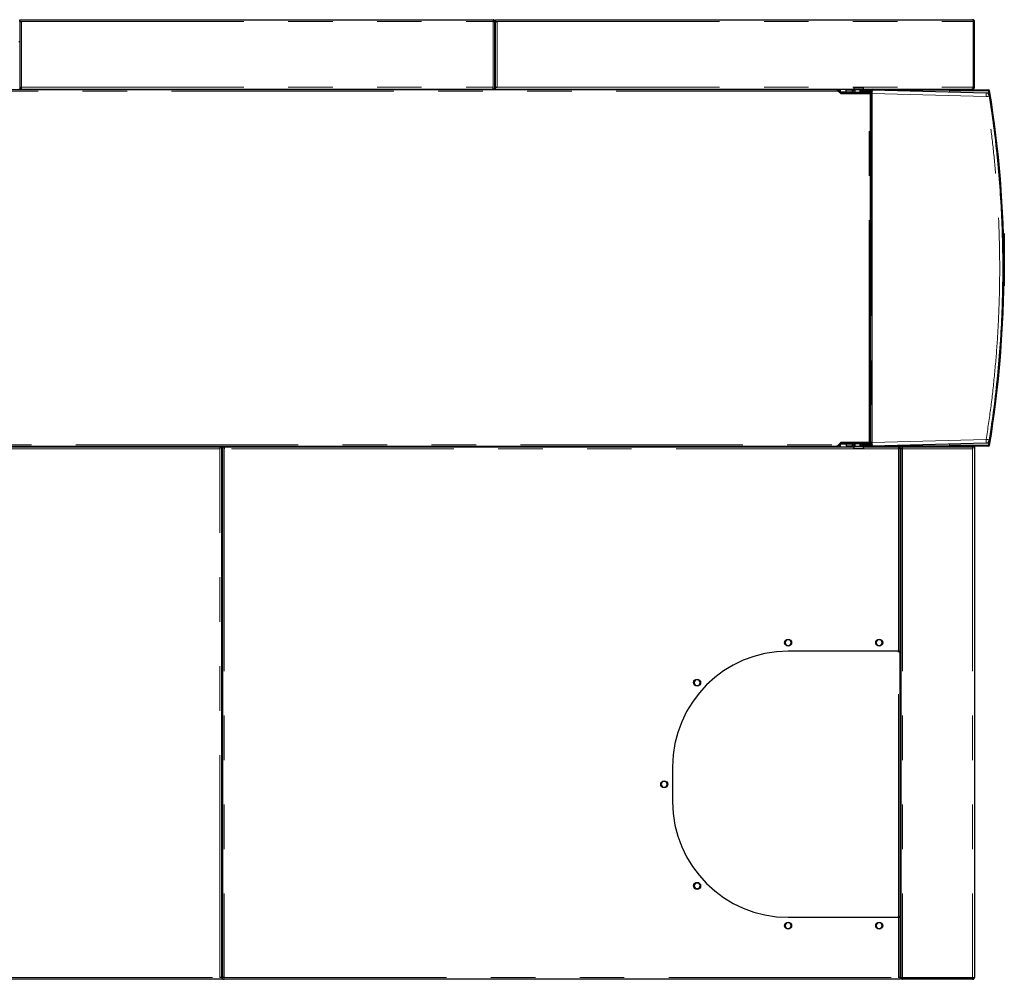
# Model space of a CAD drawing. Header units: millimetres. Extents: x 18 to 260, y 57 to 148.
# Tile 68 of 80: x 180 to 208, y 120 to 148. Entities that reach past the tile are written whole.
import ezdxf

# ---------------------------------------------------------------- set-up
doc = ezdxf.new("R2010")
doc.units = ezdxf.units.MM
doc.linetypes.add('PHANTOM', pattern=[12.7, 6.35, -1.27, 1.27, -1.27, 1.27, -1.27])

msp = doc.modelspace()

# ---------------------------------------------------------------- linework, layer by layer
at = {"color": 7, "linetype": 'Continuous', "lineweight": 25}
for p, q in [((179.931, 147.65), (179.931, 147.7)), ((179.931, 147.7), (179.981, 147.7)), ((179.981, 147.7), (193.451, 147.7)), ((193.451, 147.7), (193.451, 147.65)), ((193.521, 147.65), (193.521, 147.7)), ((193.521, 147.7), (193.571, 147.7)), ((193.571, 147.7), (207.151, 147.7)), ((179.931, 147.65), (179.981, 147.65)), ((179.931, 147.65), (179.931, 147.636)), ((179.931, 147.636), (179.931, 145.72)), ((179.956, 147.645), (179.956, 147.65)), ((193.501, 147.65), (193.476, 147.65)), ((193.476, 147.65), (193.476, 147.645)), ((193.501, 147.636), (193.501, 147.65)), ((193.501, 145.72), (193.501, 147.636)), ((193.502, 147.399), (193.501, 147.395)), ((193.52, 147.39), (193.501, 147.395)), ((193.52, 147.39), (193.521, 147.393)), ((193.521, 147.65), (193.571, 147.65)), ((193.521, 147.65), (193.521, 147.636)), ((193.521, 145.77), (193.521, 147.636)), ((193.546, 147.65), (193.546, 147.645)), ((207.169, 147.65), (207.169, 145.77)), ((207.201, 147.65), (207.176, 147.65)), ((207.176, 147.65), (207.176, 145.77)), ((207.201, 145.77), (207.201, 147.65)), ((193.521, 147.171), (193.501, 147.178)), ((179.931, 147.066), (179.911, 147.066)), ((193.521, 147.066), (193.501, 147.066)), ((203.273, 145.7), (156.106, 145.7)), ((179.911, 145.72), (179.931, 145.72)), ((179.981, 145.72), (179.931, 145.72)), ((179.981, 145.72), (179.981, 145.77)), ((179.981, 145.72), (193.451, 145.72)), ((181.337, 145.72), (181.337, 145.7)), ((181.389, 145.72), (181.389, 145.7)), ((181.493, 145.72), (181.493, 145.7)), ((181.545, 145.72), (181.545, 145.7)), ((191.337, 145.72), (191.337, 145.7)), ((191.389, 145.72), (191.389, 145.7)), ((191.493, 145.72), (191.493, 145.7)), ((191.545, 145.72), (191.545, 145.7)), ((193.451, 145.72), (193.451, 145.77)), ((193.501, 145.72), (193.451, 145.72)), ((193.501, 145.72), (193.521, 145.72)), ((193.521, 145.72), (193.521, 145.77)), ((193.521, 145.77), (193.571, 145.77)), ((193.521, 145.72), (203.755, 145.72)), ((194.607, 145.72), (194.607, 145.7)), ((194.659, 145.72), (194.659, 145.7)), ((194.763, 145.72), (194.763, 145.7)), ((194.815, 145.72), (194.815, 145.7)), ((202.607, 145.72), (202.607, 145.7)), ((202.659, 145.72), (202.659, 145.7)), ((202.763, 145.72), (202.763, 145.7)), ((202.815, 145.72), (202.815, 145.7)), ((203.167, 145.7), (203.167, 145.72)), ((203.359, 145.626), (203.298, 145.687)), ((203.341, 145.72), (203.341, 145.644)), ((203.361, 145.72), (203.361, 145.617)), ((203.376, 145.644), (203.376, 145.72)), ((203.54, 145.63), (203.54, 145.69)), ((203.72, 145.69), (203.54, 145.69)), ((203.72, 145.63), (203.72, 145.69)), ((203.72, 145.69), (203.73, 145.69)), ((203.73, 145.69), (203.73, 145.63)), ((203.737, 145.69), (203.73, 145.69)), ((203.737, 145.63), (203.737, 145.69)), ((203.737, 145.69), (203.784, 145.69)), ((203.755, 145.755), (203.759, 145.759)), ((203.755, 145.755), (203.755, 145.729)), ((204.034, 145.755), (203.755, 145.755)), ((203.755, 145.729), (203.755, 145.703)), ((203.755, 145.729), (203.755, 145.729)), ((203.755, 145.703), (203.759, 145.699)), ((203.755, 145.703), (204.035, 145.703)), ((203.759, 145.759), (204.03, 145.759)), ((204.031, 145.699), (203.759, 145.699)), ((203.784, 145.69), (203.784, 145.63)), ((203.784, 145.69), (203.785, 145.69)), ((203.785, 145.699), (203.785, 145.623)), ((203.947, 145.69), (203.941, 145.685)), ((203.945, 145.675), (203.941, 145.685)), ((203.941, 145.63), (203.941, 145.685)), ((204.28, 145.69), (203.947, 145.69)), ((204.005, 145.69), (204.005, 145.699)), ((204.03, 145.759), (204.034, 145.755)), ((204.031, 145.699), (204.035, 145.703)), ((204.034, 145.729), (204.034, 145.755)), ((204.034, 145.729), (204.035, 145.729)), ((204.035, 145.703), (204.035, 145.729)), ((204.035, 145.72), (207.137, 145.72)), ((204.222, 145.72), (204.222, 145.69)), ((207.538, 145.605), (204.28, 145.69)), ((206.48, 145.69), (206.48, 145.68)), ((206.493, 145.717), (206.493, 145.72)), ((206.511, 145.7), (207.596, 145.7)), ((207.137, 145.72), (207.151, 145.72)), ((207.151, 145.72), (207.151, 145.732)), ((207.176, 145.77), (207.201, 145.77)), ((203.318, 145.655), (203.386, 145.595)), ((203.355, 145.623), (203.359, 145.626)), ((203.376, 145.644), (203.376, 145.619)), ((203.376, 145.604), (203.376, 145.619)), ((203.392, 145.619), (203.376, 145.619)), ((203.392, 145.599), (203.382, 145.599)), ((203.386, 145.595), (204.192, 145.595)), ((203.392, 145.599), (203.392, 145.619)), ((204.222, 145.619), (203.392, 145.619)), ((204.222, 145.599), (203.392, 145.599)), ((203.72, 145.63), (203.54, 145.63)), ((203.73, 145.63), (203.72, 145.63)), ((203.73, 145.63), (203.737, 145.63)), ((203.784, 145.63), (203.737, 145.63)), ((203.785, 145.63), (203.784, 145.63)), ((203.785, 145.623), (203.789, 145.619)), ((203.785, 145.623), (204.005, 145.623)), ((203.895, 145.595), (203.895, 145.599)), ((203.941, 145.63), (203.944, 145.63)), ((203.944, 145.657), (203.945, 145.675)), ((203.944, 145.63), (203.944, 145.657)), ((203.944, 145.657), (204.28, 145.657)), ((204.28, 145.63), (203.944, 145.63)), ((204.001, 145.619), (204.005, 145.623)), ((204.005, 145.623), (204.005, 145.63)), ((204.076, 145.599), (204.075, 145.595)), ((204.087, 145.599), (204.087, 145.595)), ((204.161, 145.595), (204.161, 145.599)), ((204.192, 145.595), (204.237, 145.595)), ((204.222, 145.619), (204.222, 145.63)), ((204.222, 145.599), (204.222, 145.619)), ((204.237, 135.625), (204.237, 145.595)), ((204.237, 145.59), (204.266, 145.59)), ((204.25, 145.63), (204.25, 145.59)), ((204.266, 145.63), (204.266, 145.59)), ((204.28, 145.59), (204.28, 145.657)), ((204.28, 135.63), (204.28, 145.59)), ((206.48, 145.68), (206.492, 145.68)), ((206.501, 145.678), (206.501, 145.673)), ((207.596, 145.68), (206.511, 145.68)), ((206.521, 145.68), (207.583, 145.68)), ((207.583, 145.68), (207.623, 145.64)), ((208.035, 141.58), (208.035, 141.6)), ((208.035, 141.6), (208.055, 141.6)), ((208.035, 141.58), (208.035, 141.403)), ((208.055, 141.6), (208.055, 141.58)), ((208.055, 141.58), (208.055, 140.12)), ((208.01, 141.337), (208.01, 141.364)), ((208.055, 140.1), (208.041, 140.1)), ((208.055, 140.12), (208.055, 140.1)), ((208.01, 139.856), (208.01, 139.951)), ((203.298, 135.533), (203.359, 135.594)), ((203.386, 135.625), (203.318, 135.565)), ((203.341, 135.576), (203.341, 135.5)), ((203.359, 135.594), (203.355, 135.598)), ((203.361, 135.603), (203.361, 135.5)), ((203.376, 135.601), (203.376, 135.616)), ((203.376, 135.601), (203.392, 135.601)), ((203.376, 135.601), (203.376, 135.576)), ((203.376, 135.5), (203.376, 135.576)), ((203.382, 135.621), (203.392, 135.621)), ((204.192, 135.625), (203.386, 135.625)), ((203.392, 135.621), (203.392, 135.601)), ((203.392, 135.621), (204.222, 135.621)), ((203.392, 135.601), (204.222, 135.601)), ((203.54, 135.59), (203.54, 135.53)), ((203.54, 135.59), (203.72, 135.59)), ((203.72, 135.53), (203.72, 135.59)), ((203.72, 135.59), (203.73, 135.59)), ((203.73, 135.59), (203.73, 135.53)), ((203.737, 135.59), (203.73, 135.59)), ((203.737, 135.53), (203.737, 135.59)), ((203.737, 135.59), (203.784, 135.59)), ((203.784, 135.53), (203.784, 135.59)), ((203.784, 135.59), (203.785, 135.59)), ((203.789, 135.601), (203.785, 135.597)), ((203.785, 135.597), (203.785, 135.521)), ((204.005, 135.597), (203.785, 135.597)), ((203.895, 135.625), (203.895, 135.621)), ((203.941, 135.536), (203.941, 135.59)), ((203.944, 135.59), (203.941, 135.59)), ((203.944, 135.563), (203.944, 135.59)), ((203.944, 135.59), (204.28, 135.59)), ((204.28, 135.563), (203.944, 135.563)), ((203.945, 135.545), (203.944, 135.563)), ((204.005, 135.597), (204.001, 135.601)), ((204.005, 135.59), (204.005, 135.597)), ((204.087, 135.621), (204.087, 135.625)), ((204.161, 135.621), (204.161, 135.625)), ((204.237, 135.625), (204.192, 135.625)), ((204.222, 135.621), (204.222, 135.601)), ((204.222, 135.59), (204.222, 135.601)), ((204.266, 135.63), (204.237, 135.63)), ((204.25, 135.63), (204.25, 135.59)), ((204.266, 135.63), (204.266, 135.59)), ((204.28, 135.563), (204.28, 135.63)), ((204.28, 135.53), (207.538, 135.615)), ((207.623, 135.58), (207.583, 135.54)), ((156.106, 135.52), (203.273, 135.52)), ((166.391, 135.5), (185.651, 135.5)), ((185.651, 135.5), (185.651, 135.45)), ((185.651, 135.5), (185.701, 135.5)), ((185.701, 120.364), (185.701, 135.5)), ((185.721, 135.5), (185.721, 120.364)), ((185.721, 135.5), (185.771, 135.5)), ((185.771, 135.5), (203.755, 135.5)), ((185.771, 135.5), (185.771, 135.45)), ((203.067, 135.5), (203.067, 135.52)), ((203.54, 135.53), (203.72, 135.53)), ((203.73, 135.53), (203.72, 135.53)), ((203.73, 135.53), (203.737, 135.53)), ((203.784, 135.53), (203.737, 135.53)), ((203.759, 135.521), (203.755, 135.517)), ((203.755, 135.517), (203.755, 135.491)), ((204.035, 135.517), (203.755, 135.517)), ((203.755, 135.491), (203.755, 135.465)), ((203.755, 135.491), (203.755, 135.491)), ((203.755, 135.465), (204.034, 135.465)), ((203.759, 135.461), (203.755, 135.465)), ((203.759, 135.521), (204.031, 135.521)), ((204.03, 135.461), (203.759, 135.461)), ((203.785, 135.53), (203.784, 135.53)), ((203.941, 135.536), (203.945, 135.545)), ((203.941, 135.536), (203.947, 135.53)), ((203.947, 135.53), (204.28, 135.53)), ((204.005, 135.521), (204.005, 135.53)), ((204.034, 135.465), (204.03, 135.461)), ((204.035, 135.517), (204.031, 135.521)), ((204.035, 135.491), (204.034, 135.491)), ((204.034, 135.465), (204.034, 135.491)), ((204.035, 135.491), (204.035, 135.517)), ((204.035, 135.5), (205.031, 135.5)), ((204.222, 135.53), (204.222, 135.5)), ((205.031, 135.5), (205.081, 135.5)), ((205.031, 135.5), (205.031, 135.45)), ((205.081, 129.67), (205.081, 135.5)), ((205.081, 135.5), (205.14, 135.5)), ((205.101, 135.461), (205.126, 135.461)), ((205.101, 135.461), (205.101, 120.358)), ((205.14, 135.5), (207.137, 135.5)), ((205.14, 135.5), (205.14, 135.475)), ((206.48, 135.54), (206.48, 135.53)), ((206.492, 135.54), (206.48, 135.54)), ((206.493, 135.5), (206.493, 135.503)), ((206.501, 135.547), (206.501, 135.542)), ((206.511, 135.54), (207.596, 135.54)), ((207.596, 135.52), (206.511, 135.52)), ((207.583, 135.54), (206.521, 135.54)), ((207.151, 135.5), (207.137, 135.5)), ((207.146, 135.475), (207.151, 135.475)), ((207.151, 135.5), (207.151, 135.45)), ((207.151, 135.5), (207.201, 135.5)), ((207.201, 135.5), (207.201, 135.45)), ((207.201, 135.45), (207.201, 120.35)), ((185.721, 135.08), (185.701, 135.08)), ((185.721, 135), (185.701, 135)), ((205.081, 135.2), (205.101, 135.2)), ((205.081, 134.104), (205.101, 134.104)), ((205.081, 134.052), (205.101, 134.052)), ((205.081, 133.948), (205.101, 133.948)), ((205.081, 133.896), (205.101, 133.896)), ((205.081, 130.884), (205.101, 130.884)), ((205.081, 130.832), (205.101, 130.832)), ((205.081, 130.728), (205.101, 130.728)), ((205.081, 130.676), (205.101, 130.676)), ((201.835, 129.99), (201.79, 129.913)), ((201.931, 129.99), (201.835, 129.99)), ((201.972, 129.907), (201.931, 129.99)), ((204.435, 129.99), (204.39, 129.913)), ((204.531, 129.99), (204.435, 129.99)), ((204.572, 129.907), (204.531, 129.99)), ((201.79, 129.913), (201.831, 129.83)), ((201.831, 129.83), (201.927, 129.83)), ((205.031, 129.67), (201.881, 129.67)), ((201.927, 129.83), (201.972, 129.907)), ((204.39, 129.913), (204.431, 129.83)), ((204.431, 129.83), (204.527, 129.83)), ((204.527, 129.83), (204.572, 129.907)), ((205.081, 129.67), (205.031, 129.67)), ((205.031, 129.65), (205.031, 129.67)), ((205.031, 129.65), (205.081, 129.65)), ((205.081, 122.09), (205.081, 129.65)), ((199.235, 128.852), (199.19, 128.775)), ((199.331, 128.852), (199.235, 128.852)), ((199.372, 128.77), (199.331, 128.852)), ((199.19, 128.775), (199.231, 128.692)), ((199.231, 128.692), (199.327, 128.692)), ((199.327, 128.692), (199.372, 128.77)), ((205.081, 127.763), (205.101, 127.763)), ((205.081, 127.752), (205.101, 127.752)), ((205.081, 127.272), (205.101, 127.272)), ((205.101, 127.259), (205.081, 127.259)), ((198.581, 126.37), (198.581, 125.37)), ((205.081, 126.516), (205.101, 126.516)), ((205.101, 126.476), (205.081, 126.476)), ((198.295, 125.95), (198.25, 125.873)), ((198.25, 125.873), (198.291, 125.79)), ((198.291, 125.79), (198.387, 125.79)), ((198.391, 125.95), (198.295, 125.95)), ((198.387, 125.79), (198.432, 125.867)), ((198.432, 125.867), (198.391, 125.95)), ((205.081, 125.696), (205.101, 125.696)), ((205.101, 125.656), (205.081, 125.656)), ((205.081, 124.876), (205.101, 124.876)), ((205.101, 124.836), (205.081, 124.836)), ((205.081, 124.056), (205.101, 124.056)), ((205.101, 124.016), (205.081, 124.016)), ((205.081, 123.236), (205.101, 123.236)), ((205.101, 123.196), (205.081, 123.196)), ((199.235, 123.048), (199.19, 122.971)), ((199.19, 122.971), (199.231, 122.888)), ((199.331, 123.048), (199.235, 123.048)), ((199.327, 122.888), (199.372, 122.965)), ((199.372, 122.965), (199.331, 123.048)), ((199.231, 122.888), (199.327, 122.888)), ((205.081, 122.459), (205.101, 122.459)), ((205.101, 122.439), (205.081, 122.439)), ((205.081, 122.416), (205.101, 122.416)), ((205.101, 122.398), (205.081, 122.398)), ((201.881, 122.07), (205.031, 122.07)), ((205.031, 122.07), (205.031, 122.09)), ((205.081, 122.09), (205.031, 122.09)), ((205.031, 122.07), (205.081, 122.07)), ((205.081, 120.364), (205.081, 122.07)), ((201.835, 121.91), (201.79, 121.833)), ((201.79, 121.833), (201.831, 121.75)), ((201.931, 121.91), (201.835, 121.91)), ((201.927, 121.75), (201.972, 121.827)), ((201.972, 121.827), (201.931, 121.91)), ((204.435, 121.91), (204.39, 121.833)), ((204.39, 121.833), (204.431, 121.75)), ((204.531, 121.91), (204.435, 121.91)), ((204.527, 121.75), (204.572, 121.827)), ((204.572, 121.827), (204.531, 121.91)), ((205.081, 121.918), (205.101, 121.918)), ((205.101, 121.82), (205.081, 121.82)), ((201.831, 121.75), (201.927, 121.75)), ((204.431, 121.75), (204.527, 121.75)), ((205.081, 121.7), (205.101, 121.7)), ((185.701, 121.079), (185.721, 121.079)), ((185.721, 120.94), (185.701, 120.94)), ((205.101, 120.94), (205.081, 120.94)), ((205.081, 120.71), (205.101, 120.71)), ((205.081, 120.62), (205.101, 120.62)), ((205.081, 120.53), (205.101, 120.53)), ((185.651, 120.3), (166.391, 120.3)), ((185.701, 120.35), (185.651, 120.35)), ((185.701, 120.3), (185.651, 120.3)), ((185.676, 120.35), (185.676, 120.355)), ((185.701, 120.35), (185.701, 120.364)), ((185.701, 120.35), (185.701, 120.3)), ((185.721, 120.364), (185.721, 120.35)), ((185.721, 120.3), (185.721, 120.35)), ((185.721, 120.35), (185.771, 120.35)), ((185.721, 120.3), (185.771, 120.3)), ((205.031, 120.3), (185.771, 120.3)), ((205.081, 120.35), (205.031, 120.35)), ((205.081, 120.3), (205.031, 120.3)), ((205.081, 120.35), (205.081, 120.364)), ((205.081, 120.35), (205.081, 120.3)), ((205.101, 120.35), (205.101, 120.358)), ((205.113, 120.35), (205.101, 120.35)), ((207.151, 120.339), (205.151, 120.339)), ((205.151, 120.325), (205.151, 120.3)), ((207.151, 120.325), (205.151, 120.325)), ((207.151, 120.3), (205.151, 120.3)), ((205.276, 120.325), (205.276, 120.339)), ((207.016, 120.325), (207.016, 120.339)), ((207.151, 120.325), (207.151, 120.339)), ((207.151, 120.3), (207.151, 120.325))]:
    msp.add_line(p, q, dxfattribs=at)
at = {"color": 8, "linetype": 'PHANTOM', "lineweight": 18}
for p, q in [((179.981, 147.65), (193.451, 147.65)), ((179.981, 147.65), (179.981, 145.77)), ((193.451, 145.77), (193.451, 147.65)), ((193.571, 147.65), (207.169, 147.65)), ((193.571, 147.65), (193.571, 145.77)), ((193.501, 147.339), (193.521, 147.334)), ((193.501, 147.212), (193.521, 147.205)), ((193.512, 147.082), (193.512, 147.066)), ((179.981, 145.77), (193.451, 145.77)), ((193.571, 145.77), (207.169, 145.77)), ((204.28, 145.69), (206.48, 145.69)), ((203.318, 145.655), (156.136, 145.655)), ((203.54, 145.644), (203.376, 145.644)), ((204.192, 135.625), (204.192, 145.595)), ((204.266, 145.59), (204.266, 135.63)), ((204.28, 145.59), (207.538, 145.505)), ((206.492, 145.632), (206.492, 145.68)), ((208.055, 141.58), (208.035, 141.58)), ((208.041, 140.12), (208.055, 140.12)), ((156.136, 135.565), (203.318, 135.565)), ((203.376, 135.576), (203.54, 135.576)), ((204.28, 135.63), (207.538, 135.715)), ((206.492, 135.54), (206.492, 135.588)), ((185.651, 135.45), (166.391, 135.45)), ((185.651, 120.35), (185.651, 135.45)), ((185.701, 135.495), (185.721, 135.495)), ((185.771, 135.45), (185.771, 120.35)), ((205.031, 135.45), (185.771, 135.45)), ((206.48, 135.53), (204.28, 135.53)), ((205.031, 129.67), (205.031, 135.45)), ((205.081, 135.46), (205.101, 135.46)), ((205.126, 135.46), (205.148, 135.46)), ((207.151, 135.45), (205.151, 135.45)), ((205.151, 135.45), (205.151, 120.339)), ((207.151, 135.45), (207.151, 120.339)), ((205.031, 122.09), (205.031, 129.65)), ((205.081, 127.687), (205.101, 127.687)), ((205.031, 120.35), (205.031, 122.07)), ((205.101, 121.983), (205.081, 121.983)), ((185.721, 121.02), (185.701, 121.02)), ((205.101, 121.02), (205.081, 121.02)), ((166.391, 120.35), (185.651, 120.35)), ((185.771, 120.35), (205.031, 120.35))]:
    msp.add_line(p, q, dxfattribs=at)
at = {"color": 7, "linetype": 'Continuous', "lineweight": 25}
for centre in [(201.881, 129.91), (204.481, 129.91), (199.281, 128.772), (198.341, 125.87), (199.281, 122.968), (201.881, 121.83), (204.481, 121.83)]:
    msp.add_circle(centre, 0.1, dxfattribs=at)
for centre, radius, start, end in [((193.251, 146.42), 1.01, 74.4861, 75.6224), ((193.526, 147.13), 0.025, 180, 258.463), ((193.526, 147.13), 0.05, 240, 264.2608), ((204.31, 145.691), 0.0595, 150.4348, 180.6188), ((204.293, 145.693), 0.0273, 98.1739, 186.3207), ((206.511, 145.691), 0.0316, 125.4149, 182.4848), ((206.511, 145.66), 0.04, 90, 141.3492), ((207.596, 145.66), 0.04, 9.2609, 90), ((206.521, 145.65), 0.03, 90, 160.6222), ((206.511, 145.66), 0.02, 90, 156.2096), ((207.536, 145.505), 0.1, 8.9911, 88.5), ((207.596, 145.66), 0.02, 9.2609, 90), ((176.625, 140.61), 31.4, 350.7391, 9.2609), ((176.629, 140.61), 31.4, 350.782, 9.218), ((176.625, 140.61), 31.42, 350.7391, 9.2609), ((206.521, 135.57), 0.03, 199.3778, 270), ((207.536, 135.715), 0.1, 271.5, 351.0089), ((204.31, 135.529), 0.0595, 179.3831, 209.563), ((204.293, 135.527), 0.0273, 173.6796, 261.8253), ((206.511, 135.56), 0.04, 218.6508, 270), ((206.511, 135.529), 0.0316, 177.5157, 234.5846), ((206.511, 135.56), 0.02, 203.7904, 270), ((207.596, 135.56), 0.02, 270, 350.7391), ((207.596, 135.56), 0.04, 270, 350.7391), ((201.881, 126.37), 3.3, 90, 180), ((201.881, 125.37), 3.3, 180, 270), ((185.726, 121.015), 0.05, 95.7392, 120), ((185.726, 121.015), 0.025, 101.537, 180), ((185.726, 120.87), 0.05, 95.7392, 120), ((185.726, 120.87), 0.025, 101.537, 180), ((205.106, 120.87), 0.05, 95.7392, 120), ((205.106, 120.87), 0.025, 101.537, 180)]:
    msp.add_arc(centre, radius, start, end, dxfattribs=at)
at = {"color": 8, "linetype": 'PHANTOM', "lineweight": 18}
for centre, start, end in [((206.583, 145.555), 357.0055, 2.9945), ((206.583, 135.665), 357.0056, 2.9944)]:
    msp.add_arc(centre, 0.957, start, end, dxfattribs=at)
at = {"color": 7, "linetype": 'Continuous', "lineweight": 25}
for points, knots in [([(193.501, 147.65), (193.5, 147.656), (193.499, 147.667), (193.49, 147.682), (193.477, 147.694), (193.463, 147.699), (193.454, 147.7), (193.451, 147.7)], [0, 0, 0, 0, 0.21815, 0.436316, 0.654489, 0.872651, 1, 1, 1, 1]), ([(193.476, 147.65), (193.476, 147.653), (193.475, 147.659), (193.47, 147.667), (193.463, 147.673), (193.456, 147.675), (193.452, 147.675), (193.451, 147.675)], [0, 0, 0, 0, 0.228375, 0.456756, 0.685061, 0.913327, 1, 1, 1, 1]), ([(207.151, 147.7), (207.152, 147.699), (207.155, 147.698), (207.159, 147.689), (207.163, 147.676), (207.166, 147.662), (207.168, 147.653), (207.169, 147.65)], [0, 0, 0, 0, 0.220235, 0.44049, 0.66073, 0.880981, 1, 1, 1, 1]), ([(207.201, 147.65), (207.2, 147.656), (207.199, 147.667), (207.19, 147.683), (207.177, 147.694), (207.163, 147.699), (207.154, 147.7), (207.151, 147.7)], [0, 0, 0, 0, 0.220225, 0.440474, 0.660724, 0.880973, 1, 1, 1, 1]), ([(207.176, 147.65), (207.176, 147.653), (207.175, 147.659), (207.17, 147.667), (207.166, 147.67), (207.164, 147.671)], [0, 0, 0, 0, 0.364382, 0.728766, 1, 1, 1, 1]), ([(179.931, 147.636), (179.932, 147.637), (179.933, 147.639), (179.942, 147.642), (179.955, 147.645), (179.969, 147.648), (179.978, 147.649), (179.981, 147.65)], [0, 0, 0, 0, 0.218171, 0.436328, 0.654489, 0.87265, 1, 1, 1, 1]), ([(193.451, 147.65), (193.457, 147.649), (193.468, 147.647), (193.483, 147.644), (193.495, 147.641), (193.5, 147.638), (193.501, 147.637), (193.501, 147.636)], [0, 0, 0, 0, 0.218155, 0.43631, 0.654492, 0.872651, 1, 1, 1, 1]), ([(193.521, 147.636), (193.522, 147.637), (193.523, 147.639), (193.532, 147.642), (193.545, 147.645), (193.559, 147.648), (193.568, 147.649), (193.571, 147.65)], [0, 0, 0, 0, 0.218173, 0.43633, 0.654503, 0.87265, 1, 1, 1, 1]), ([(207.176, 147.65), (207.176, 147.649), (207.175, 147.647), (207.172, 147.645), (207.169, 147.643), (207.169, 147.643)], [0, 0, 0, 0, 0.469575, 0.939145, 1, 1, 1, 1]), ([(203.273, 145.7), (203.276, 145.699), (203.284, 145.698), (203.295, 145.688), (203.306, 145.673), (203.314, 145.661), (203.318, 145.655)], [0, 0, 0, 0, 0.250002, 0.499996, 0.750003, 1, 1, 1, 1]), ([(203.298, 145.687), (203.296, 145.689), (203.292, 145.693), (203.286, 145.695), (203.284, 145.697)], [0, 0, 0, 0, 0.5012091, 1, 1, 1, 1]), ([(204.28, 145.69), (204.28, 145.69), (204.28, 145.689), (204.28, 145.682), (204.28, 145.671), (204.28, 145.662), (204.28, 145.657)], [0, 0, 0, 0, 0.260168, 0.513572, 0.760169, 1, 1, 1, 1]), ([(207.169, 145.77), (207.166, 145.764), (207.161, 145.752), (207.154, 145.736), (207.147, 145.725), (207.141, 145.72), (207.138, 145.72), (207.137, 145.72)], [0, 0, 0, 0, 0.231968, 0.463998, 0.696039, 0.928078, 1, 1, 1, 1]), ([(207.151, 145.72), (207.157, 145.721), (207.169, 145.722), (207.185, 145.732), (207.196, 145.747), (207.201, 145.76), (207.201, 145.768), (207.201, 145.77)], [0, 0, 0, 0, 0.231967, 0.464009, 0.696061, 0.928103, 1, 1, 1, 1]), ([(207.159, 145.747), (207.159, 145.747), (207.164, 145.747), (207.17, 145.753), (207.175, 145.761), (207.176, 145.768), (207.176, 145.77)], [0, 0, 0, 0, 0.059003, 0.407463, 0.756124, 1, 1, 1, 1]), ([(207.165, 145.761), (207.167, 145.761), (207.171, 145.762), (207.173, 145.762), (207.175, 145.763)], [0, 0, 0, 0, 0.466949, 1, 1, 1, 1]), ([(207.166, 145.764), (207.167, 145.764), (207.171, 145.765), (207.175, 145.767), (207.176, 145.769), (207.176, 145.77)], [0, 0, 0, 0, 0.126207, 0.5631, 1, 1, 1, 1]), ([(203.376, 145.619), (203.375, 145.619), (203.371, 145.619), (203.367, 145.621), (203.362, 145.623), (203.36, 145.625), (203.359, 145.626)], [0, 0, 0, 0, 0.250002, 0.500003, 0.75, 1, 1, 1, 1]), ([(207.634, 135.7), (207.68, 136.004), (207.771, 136.611), (207.873, 137.527), (207.95, 138.444), (208, 139.363), (208.023, 140.282), (208.019, 141.183), (207.991, 142.067), (207.939, 142.933), (207.862, 143.798), (207.763, 144.661), (207.677, 145.234), (207.634, 145.52)], [0, 0, 0, 0, 0.09349, 0.1869078, 0.2802538, 0.3735278, 0.46673, 0.5598904, 0.6477848, 0.735743, 0.8237648, 0.9118505, 1, 1, 1, 1]), ([(203.318, 135.565), (203.314, 135.559), (203.306, 135.547), (203.295, 135.533), (203.284, 135.522), (203.276, 135.521), (203.273, 135.52)], [0, 0, 0, 0, 0.249988, 0.500001, 0.749998, 1, 1, 1, 1]), ([(203.359, 135.594), (203.36, 135.595), (203.362, 135.597), (203.367, 135.599), (203.371, 135.601), (203.375, 135.601), (203.376, 135.601)], [0, 0, 0, 0, 0.250001, 0.5, 0.749996, 1, 1, 1, 1]), ([(204.28, 135.563), (204.28, 135.558), (204.28, 135.549), (204.28, 135.538), (204.28, 135.531), (204.28, 135.531), (204.28, 135.53)], [0, 0, 0, 0, 0.239832, 0.486428, 0.739832, 1, 1, 1, 1]), ([(203.284, 135.524), (203.286, 135.525), (203.292, 135.527), (203.296, 135.531), (203.298, 135.533)], [0, 0, 0, 0, 0.498775, 1, 1, 1, 1]), ([(205.101, 135.461), (205.102, 135.46), (205.103, 135.458), (205.115, 135.455), (205.131, 135.453), (205.144, 135.451), (205.151, 135.45)], [0, 0, 0, 0, 0.250011, 0.500014, 0.750008, 1, 1, 1, 1]), ([(205.126, 135.461), (205.126, 135.46), (205.127, 135.458), (205.133, 135.455), (205.141, 135.453), (205.148, 135.451), (205.151, 135.45)], [0, 0, 0, 0, 0.25001, 0.500013, 0.750007, 1, 1, 1, 1]), ([(205.151, 135.45), (205.15, 135.457), (205.148, 135.47), (205.146, 135.486), (205.143, 135.498), (205.141, 135.499), (205.14, 135.5)], [0, 0, 0, 0, 0.249994, 0.499985, 0.749988, 1, 1, 1, 1]), ([(205.151, 135.45), (205.15, 135.453), (205.148, 135.46), (205.146, 135.468), (205.143, 135.474), (205.141, 135.475), (205.14, 135.475)], [0, 0, 0, 0, 0.250007, 0.499985, 0.749987, 1, 1, 1, 1]), ([(207.137, 135.5), (207.138, 135.499), (207.14, 135.498), (207.143, 135.489), (207.146, 135.476), (207.149, 135.462), (207.15, 135.453), (207.151, 135.45)], [0, 0, 0, 0, 0.218168, 0.436323, 0.654493, 0.872652, 1, 1, 1, 1]), ([(185.701, 120.364), (185.7, 120.363), (185.699, 120.361), (185.69, 120.358), (185.677, 120.355), (185.663, 120.352), (185.654, 120.351), (185.651, 120.35)], [0, 0, 0, 0, 0.218175, 0.436328, 0.654491, 0.872653, 1, 1, 1, 1]), ([(185.771, 120.35), (185.765, 120.351), (185.754, 120.353), (185.739, 120.356), (185.727, 120.359), (185.722, 120.362), (185.721, 120.364), (185.721, 120.364)], [0, 0, 0, 0, 0.218144, 0.436309, 0.654485, 0.872647, 1, 1, 1, 1]), ([(205.081, 120.364), (205.08, 120.363), (205.079, 120.361), (205.07, 120.358), (205.057, 120.355), (205.043, 120.352), (205.034, 120.351), (205.031, 120.35)], [0, 0, 0, 0, 0.218173, 0.436325, 0.654493, 0.872654, 1, 1, 1, 1]), ([(205.151, 120.339), (205.145, 120.341), (205.134, 120.343), (205.118, 120.348), (205.107, 120.352), (205.102, 120.356), (205.101, 120.358), (205.101, 120.358)], [0, 0, 0, 0, 0.221092, 0.442201, 0.663311, 0.884427, 1, 1, 1, 1]), ([(205.101, 120.35), (205.102, 120.344), (205.103, 120.332), (205.113, 120.316), (205.128, 120.305), (205.141, 120.3), (205.149, 120.3), (205.151, 120.3)], [0, 0, 0, 0, 0.232296, 0.464693, 0.697077, 0.929468, 1, 1, 1, 1]), ([(205.126, 120.35), (205.126, 120.347), (205.127, 120.34), (205.134, 120.331), (205.142, 120.326), (205.148, 120.325), (205.151, 120.325)], [0, 0, 0, 0, 0.249333, 0.52808, 0.806891, 1, 1, 1, 1]), ([(205.141, 120.342), (205.142, 120.338), (205.143, 120.332), (205.143, 120.328), (205.144, 120.326)], [0, 0, 0, 0, 0.656485, 1, 1, 1, 1]), ([(205.143, 120.341), (205.143, 120.341), (205.144, 120.338), (205.146, 120.332), (205.148, 120.326), (205.15, 120.325), (205.151, 120.325)], [0, 0, 0, 0, 0.0273867, 0.3515992, 0.6757991, 1, 1, 1, 1]), ([(207.016, 120.325), (207.033, 120.326), (207.055, 120.326), (207.074, 120.337), (207.077, 120.339)], [0, 0, 0, 0, 0.7893, 1, 1, 1, 1]), ([(207.201, 120.35), (207.2, 120.349), (207.199, 120.347), (207.187, 120.345), (207.171, 120.342), (207.158, 120.34), (207.151, 120.339)], [0, 0, 0, 0, 0.250012, 0.500014, 0.75001, 1, 1, 1, 1]), ([(207.151, 120.3), (207.158, 120.301), (207.171, 120.302), (207.187, 120.314), (207.199, 120.33), (207.2, 120.344), (207.201, 120.35)], [0, 0, 0, 0, 0.250005, 0.500002, 0.750012, 1, 1, 1, 1]), ([(207.151, 120.325), (207.154, 120.325), (207.161, 120.326), (207.169, 120.332), (207.174, 120.338), (207.174, 120.342), (207.175, 120.343)], [0, 0, 0, 0, 0.310007, 0.6199934, 0.9300104, 1, 1, 1, 1])]:
    msp.add_open_spline(points, degree=3, knots=knots, dxfattribs=at)
at = {"color": 8, "linetype": 'PHANTOM', "lineweight": 18}
for points, knots in [([(207.538, 145.505), (207.55, 145.507), (207.57, 145.51), (207.592, 145.513), (207.607, 145.516), (207.619, 145.518), (207.631, 145.52), (207.633, 145.52), (207.634, 145.52)], [0, 0, 0, 0, 0.2398127, 0.3845712, 0.4999936, 0.6314047, 0.7601875, 1, 1, 1, 1]), ([(207.538, 135.715), (207.583, 136.017), (207.674, 136.621), (207.776, 137.532), (207.853, 138.446), (207.903, 139.363), (207.926, 140.282), (207.922, 141.183), (207.893, 142.067), (207.841, 142.931), (207.765, 143.792), (207.666, 144.651), (207.581, 145.22), (207.538, 145.505)], [0, 0, 0, 0, 0.093197, 0.186367, 0.279671, 0.373138, 0.466603, 0.560103, 0.648221, 0.736356, 0.824281, 0.912126, 1, 1, 1, 1]), ([(207.538, 135.715), (207.55, 135.713), (207.57, 135.71), (207.592, 135.707), (207.607, 135.704), (207.619, 135.702), (207.631, 135.7), (207.633, 135.7), (207.634, 135.7)], [0, 0, 0, 0, 0.239812, 0.384575, 0.499994, 0.631405, 0.760188, 1, 1, 1, 1])]:
    msp.add_open_spline(points, degree=3, knots=knots, dxfattribs=at)

doc.saveas('drawing.dxf')
